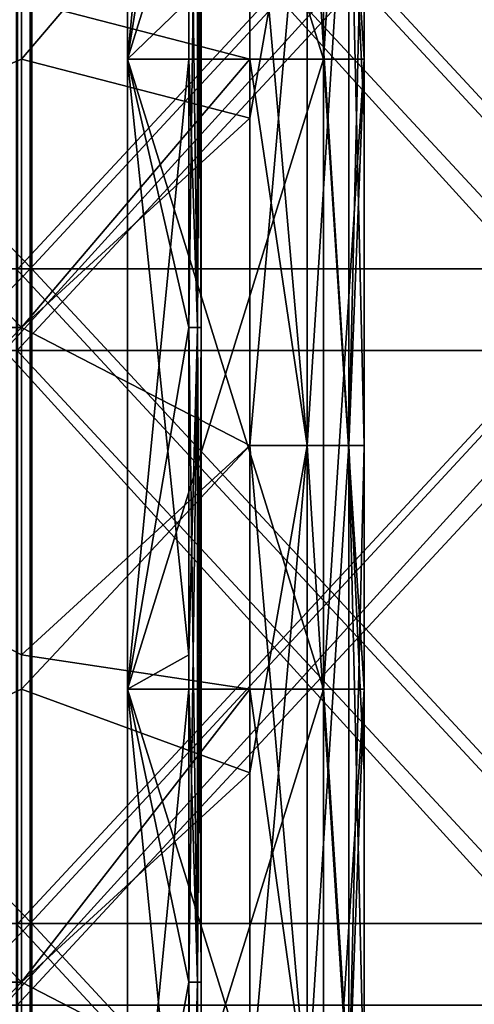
# Model space of a CAD drawing. Extents: x -207 to 207, y 0 to 988.
# Tile 54 of 144: x 39 to 67, y 367 to 427. Entities that reach past the tile are written whole.
import ezdxf

# ---------------------------------------------------------------- set-up
doc = ezdxf.new("R2010")
doc.units = 0
doc.header["$LTSCALE"] = 127.314815
for name, color, linetype in [('17', 7, 'CONTINUOUS'), ('19', 7, 'CONTINUOUS'), ('20', 7, 'CONTINUOUS'), ('21', 7, 'CONTINUOUS'), ('22', 7, 'CONTINUOUS'), ('23', 7, 'CONTINUOUS'), ('24', 7, 'CONTINUOUS'), ('25', 7, 'CONTINUOUS'), ('26', 7, 'CONTINUOUS'), ('27', 7, 'CONTINUOUS'), ('28', 7, 'CONTINUOUS'), ('29', 7, 'CONTINUOUS'), ('30', 7, 'CONTINUOUS'), ('31', 7, 'CONTINUOUS'), ('32', 7, 'CONTINUOUS'), ('33', 7, 'CONTINUOUS'), ('34', 7, 'CONTINUOUS'), ('35', 7, 'CONTINUOUS'), ('36', 7, 'CONTINUOUS'), ('37', 7, 'CONTINUOUS'), ('38', 7, 'CONTINUOUS'), ('40', 7, 'CONTINUOUS'), ('41', 7, 'CONTINUOUS'), ('694', 7, 'CONTINUOUS'), ('695', 7, 'CONTINUOUS'), ('697', 7, 'CONTINUOUS'), ('698', 7, 'CONTINUOUS'), ('729', 7, 'CONTINUOUS'), ('736', 7, 'CONTINUOUS')]:
    doc.layers.add(name, color=color, linetype=linetype)

msp = doc.modelspace()

# ---------------------------------------------------------------- linework, layer by layer
at = {"layer": '17', "color": 7, "linetype": 'CONTINUOUS'}
for points in [[(39, 448.688, -340), (53, 441.448, -340), (39, 425, -340), (39, 448.688, -340)], [(53, 441.448, -340), (53, 421.38, -340), (39, 425, -340), (53, 441.448, -340)], [(39, 425, -340), (53, 421.38, -340), (39, 408.552, -340), (39, 425, -340)], [(53, 421.38, -340), (53, 401.312, -340), (39, 408.552, -340), (53, 421.38, -340)], [(39, 408.552, -340), (53, 401.312, -340), (39, 386.364, -340), (39, 408.552, -340)], [(53, 401.312, -340), (53, 381.245, -340), (39, 386.364, -340), (53, 401.312, -340)], [(39, 386.364, -340), (53, 381.245, -340), (39, 368.417, -340), (39, 386.364, -340)], [(53, 381.245, -340), (53, 361.177, -340), (39, 368.417, -340), (53, 381.245, -340)], [(39, 368.417, -340), (53, 361.177, -340), (39, 347.727, -340), (39, 368.417, -340)]]:
    msp.add_3dface(points, dxfattribs=at)
at = {"layer": '19', "color": 7, "linetype": 'CONTINUOUS'}
for points in [[(39, 448.688, -340), (39, 425, -340), (0, 408.552, -337.5), (39, 448.688, -340)], [(0, 448.688, -337.5), (39, 448.688, -340), (0, 408.552, -337.5), (0, 448.688, -337.5)], [(39, 425, -340), (39, 408.552, -340), (0, 408.552, -337.5), (39, 425, -340)], [(39, 408.552, -340), (39, 386.364, -340), (0, 368.417, -337.5), (39, 408.552, -340)], [(0, 408.552, -337.5), (39, 408.552, -340), (0, 368.417, -337.5), (0, 408.552, -337.5)], [(39, 386.364, -340), (39, 368.417, -340), (0, 368.417, -337.5), (39, 386.364, -340)], [(39, 368.417, -340), (39, 347.727, -340), (0, 328.282, -337.5), (39, 368.417, -340)], [(0, 368.417, -337.5), (39, 368.417, -340), (0, 328.282, -337.5), (0, 368.417, -337.5)]]:
    msp.add_3dface(points, dxfattribs=at)
at = {"layer": '20', "color": 7, "linetype": 'CONTINUOUS'}
for points in [[(53, 441.448, -340), (56.5, 441.448, -339.062), (53, 421.38, -340), (53, 441.448, -340)], [(53, 421.38, -340), (56.5, 441.448, -339.062), (53, 401.312, -340), (53, 421.38, -340)], [(53, 401.312, -340), (56.5, 441.448, -339.062), (56.5, 401.312, -339.062), (53, 401.312, -340)], [(56.5, 441.448, -339.062), (59.062, 441.448, -336.5), (56.5, 401.312, -339.062), (56.5, 441.448, -339.062)], [(56.5, 401.312, -339.062), (59.062, 441.448, -336.5), (59.062, 401.312, -336.5), (56.5, 401.312, -339.062)], [(60, 441.448, -333), (60, 425, -333), (59.062, 401.312, -336.5), (60, 441.448, -333)], [(59.062, 441.448, -336.5), (60, 441.448, -333), (59.062, 401.312, -336.5), (59.062, 441.448, -336.5)], [(60, 425, -333), (60, 401.312, -333), (59.062, 401.312, -336.5), (60, 425, -333)], [(53, 401.312, -340), (56.5, 401.312, -339.062), (53, 381.245, -340), (53, 401.312, -340)], [(53, 381.245, -340), (56.5, 401.312, -339.062), (53, 361.177, -340), (53, 381.245, -340)], [(53, 361.177, -340), (56.5, 401.312, -339.062), (56.5, 361.177, -339.062), (53, 361.177, -340)], [(56.5, 401.312, -339.062), (59.062, 401.312, -336.5), (56.5, 361.177, -339.062), (56.5, 401.312, -339.062)], [(56.5, 361.177, -339.062), (59.062, 401.312, -336.5), (59.062, 361.177, -336.5), (56.5, 361.177, -339.062)], [(60, 401.312, -333), (60, 386.364, -333), (59.062, 361.177, -336.5), (60, 401.312, -333)], [(59.062, 401.312, -336.5), (60, 401.312, -333), (59.062, 361.177, -336.5), (59.062, 401.312, -336.5)], [(60, 386.364, -333), (60, 361.177, -333), (59.062, 361.177, -336.5), (60, 386.364, -333)]]:
    msp.add_3dface(points, dxfattribs=at)
at = {"layer": '21', "color": 7, "linetype": 'CONTINUOUS'}
for points in [[(60, 463.636, -307.5), (60, 425, -307.5), (60, 463.636, -333), (60, 463.636, -307.5)], [(60, 463.636, -333), (60, 425, -307.5), (60, 441.448, -333), (60, 463.636, -333)], [(60, 441.448, -333), (60, 425, -307.5), (60, 425, -333), (60, 441.448, -333)], [(60, 425, -307.5), (60, 386.364, -307.5), (60, 425, -333), (60, 425, -307.5)], [(60, 425, -333), (60, 386.364, -307.5), (60, 401.312, -333), (60, 425, -333)], [(60, 401.312, -333), (60, 386.364, -307.5), (60, 386.364, -333), (60, 401.312, -333)], [(60, 386.364, -307.5), (60, 347.727, -307.5), (60, 386.364, -333), (60, 386.364, -307.5)], [(60, 386.364, -333), (60, 347.727, -307.5), (60, 361.177, -333), (60, 386.364, -333)]]:
    msp.add_3dface(points, dxfattribs=at)
at = {"layer": '22', "color": 7, "linetype": 'CONTINUOUS'}
for points in [[(57.5, 463.636, -307.5), (57.5, 425, -307.5), (60, 463.636, -307.5), (57.5, 463.636, -307.5)], [(60, 463.636, -307.5), (57.5, 425, -307.5), (60, 425, -307.5), (60, 463.636, -307.5)], [(57.5, 425, -307.5), (57.5, 386.364, -307.5), (60, 425, -307.5), (57.5, 425, -307.5)], [(60, 425, -307.5), (57.5, 386.364, -307.5), (60, 386.364, -307.5), (60, 425, -307.5)], [(57.5, 386.364, -307.5), (57.5, 347.727, -307.5), (60, 386.364, -307.5), (57.5, 386.364, -307.5)], [(60, 386.364, -307.5), (57.5, 347.727, -307.5), (60, 347.727, -307.5), (60, 386.364, -307.5)]]:
    msp.add_3dface(points, dxfattribs=at)
at = {"layer": '23', "color": 7, "linetype": 'CONTINUOUS'}
for points in [[(57.5, 463.636, -315), (57.5, 425, -315), (57.5, 463.636, -307.5), (57.5, 463.636, -315)], [(57.5, 463.636, -307.5), (57.5, 425, -315), (57.5, 425, -307.5), (57.5, 463.636, -307.5)], [(57.5, 425, -315), (57.5, 386.364, -315), (57.5, 425, -307.5), (57.5, 425, -315)], [(57.5, 425, -307.5), (57.5, 386.364, -315), (57.5, 386.364, -307.5), (57.5, 425, -307.5)], [(57.5, 386.364, -315), (57.5, 347.727, -315), (57.5, 386.364, -307.5), (57.5, 386.364, -315)], [(57.5, 386.364, -307.5), (57.5, 347.727, -315), (57.5, 347.727, -307.5), (57.5, 386.364, -307.5)]]:
    msp.add_3dface(points, dxfattribs=at)
at = {"layer": '24', "color": 7, "linetype": 'CONTINUOUS'}
for points in [[(45.5, 463.636, -315), (45.5, 425, -315), (57.5, 463.636, -315), (45.5, 463.636, -315)], [(57.5, 463.636, -315), (45.5, 425, -315), (57.5, 425, -315), (57.5, 463.636, -315)], [(45.5, 425, -315), (45.5, 386.364, -315), (57.5, 425, -315), (45.5, 425, -315)], [(57.5, 425, -315), (45.5, 386.364, -315), (57.5, 386.364, -315), (57.5, 425, -315)], [(45.5, 386.364, -315), (45.5, 347.727, -315), (57.5, 386.364, -315), (45.5, 386.364, -315)], [(57.5, 386.364, -315), (45.5, 347.727, -315), (57.5, 347.727, -315), (57.5, 386.364, -315)]]:
    msp.add_3dface(points, dxfattribs=at)
at = {"layer": '25', "color": 7, "linetype": 'CONTINUOUS'}
for points in [[(45.5, 463.636, -306.5), (45.5, 425, -306.5), (45.5, 463.636, -315), (45.5, 463.636, -306.5)], [(45.5, 463.636, -315), (45.5, 425, -306.5), (45.5, 425, -315), (45.5, 463.636, -315)], [(45.5, 425, -306.5), (45.5, 386.364, -306.5), (45.5, 425, -315), (45.5, 425, -306.5)], [(45.5, 425, -315), (45.5, 386.364, -306.5), (45.5, 386.364, -315), (45.5, 425, -315)], [(45.5, 386.364, -306.5), (45.5, 347.727, -306.5), (45.5, 386.364, -315), (45.5, 386.364, -306.5)], [(45.5, 386.364, -315), (45.5, 347.727, -306.5), (45.5, 347.727, -315), (45.5, 386.364, -315)]]:
    msp.add_3dface(points, dxfattribs=at)
at = {"layer": '26', "color": 7, "linetype": 'CONTINUOUS'}
for points in [[(45.5, 463.636, -295), (45.5, 425, -295), (45.5, 463.636, -305), (45.5, 463.636, -295)], [(45.5, 463.636, -305), (45.5, 425, -295), (45.5, 425, -305), (45.5, 463.636, -305)], [(45.5, 425, -295), (45.5, 386.364, -295), (45.5, 425, -305), (45.5, 425, -295)], [(45.5, 425, -305), (45.5, 386.364, -295), (45.5, 386.364, -305), (45.5, 425, -305)], [(45.5, 386.364, -295), (45.5, 347.727, -295), (45.5, 386.364, -305), (45.5, 386.364, -295)], [(45.5, 386.364, -305), (45.5, 347.727, -295), (45.5, 347.727, -305), (45.5, 386.364, -305)]]:
    msp.add_3dface(points, dxfattribs=at)
at = {"layer": '27', "color": 7, "linetype": 'CONTINUOUS'}
for points in [[(45.5, 463.636, -285), (45.5, 425, -285), (45.5, 463.636, -293.5), (45.5, 463.636, -285)], [(45.5, 463.636, -293.5), (45.5, 425, -285), (45.5, 425, -293.5), (45.5, 463.636, -293.5)], [(45.5, 425, -285), (45.5, 386.364, -285), (45.5, 425, -293.5), (45.5, 425, -285)], [(45.5, 425, -293.5), (45.5, 386.364, -285), (45.5, 386.364, -293.5), (45.5, 425, -293.5)], [(45.5, 386.364, -285), (45.5, 347.727, -285), (45.5, 386.364, -293.5), (45.5, 386.364, -285)], [(45.5, 386.364, -293.5), (45.5, 347.727, -285), (45.5, 347.727, -293.5), (45.5, 386.364, -293.5)]]:
    msp.add_3dface(points, dxfattribs=at)
at = {"layer": '28', "color": 7, "linetype": 'CONTINUOUS'}
for points in [[(45.5, 463.636, -306.5), (49.25, 428.62, -306.5), (45.5, 425, -306.5), (45.5, 463.636, -306.5)], [(49.25, 428.62, -306.5), (49.25, 408.552, -306.5), (45.5, 425, -306.5), (49.25, 428.62, -306.5)], [(49.25, 408.552, -306.5), (49.25, 388.485, -306.5), (45.5, 425, -306.5), (49.25, 408.552, -306.5)], [(45.5, 425, -306.5), (49.25, 388.485, -306.5), (45.5, 386.364, -306.5), (45.5, 425, -306.5)], [(49.25, 388.485, -306.5), (49.25, 368.417, -306.5), (45.5, 386.364, -306.5), (49.25, 388.485, -306.5)], [(49.25, 368.417, -306.5), (49.25, 348.35, -306.5), (45.5, 386.364, -306.5), (49.25, 368.417, -306.5)], [(45.5, 386.364, -306.5), (49.25, 348.35, -306.5), (45.5, 347.727, -306.5), (45.5, 386.364, -306.5)]]:
    msp.add_3dface(points, dxfattribs=at)
at = {"layer": '29', "color": 7, "linetype": 'CONTINUOUS'}
for points in [[(49.25, 448.688, -305), (49.25, 425, -305), (49.78, 408.552, -305.22), (49.25, 448.688, -305)], [(49.25, 448.688, -305), (49.78, 408.552, -305.22), (49.78, 448.688, -305.22), (49.25, 448.688, -305)], [(49.78, 408.552, -306.28), (49.25, 408.552, -306.5), (49.78, 448.688, -306.28), (49.78, 408.552, -306.28)], [(49.78, 448.688, -306.28), (49.25, 408.552, -306.5), (49.25, 428.62, -306.5), (49.78, 448.688, -306.28)], [(49.78, 408.552, -305.22), (50, 408.552, -305.75), (49.78, 448.688, -305.22), (49.78, 408.552, -305.22)], [(50, 408.552, -305.75), (49.78, 408.552, -306.28), (50, 448.688, -305.75), (50, 408.552, -305.75)], [(49.78, 448.688, -305.22), (50, 408.552, -305.75), (50, 448.688, -305.75), (49.78, 448.688, -305.22)], [(50, 448.688, -305.75), (49.78, 408.552, -306.28), (49.78, 448.688, -306.28), (50, 448.688, -305.75)], [(49.25, 425, -305), (49.25, 408.552, -305), (49.78, 408.552, -305.22), (49.25, 425, -305)], [(49.25, 408.552, -305), (49.25, 386.364, -305), (49.78, 368.417, -305.22), (49.25, 408.552, -305)], [(49.25, 408.552, -305), (49.78, 368.417, -305.22), (49.78, 408.552, -305.22), (49.25, 408.552, -305)], [(49.78, 368.417, -306.28), (49.25, 368.417, -306.5), (49.78, 408.552, -306.28), (49.78, 368.417, -306.28)], [(49.78, 408.552, -306.28), (49.25, 368.417, -306.5), (49.25, 388.485, -306.5), (49.78, 408.552, -306.28)], [(49.25, 408.552, -306.5), (49.78, 408.552, -306.28), (49.25, 388.485, -306.5), (49.25, 408.552, -306.5)], [(49.78, 368.417, -305.22), (50, 368.417, -305.75), (49.78, 408.552, -305.22), (49.78, 368.417, -305.22)], [(50, 368.417, -305.75), (49.78, 368.417, -306.28), (50, 408.552, -305.75), (50, 368.417, -305.75)], [(49.78, 408.552, -305.22), (50, 368.417, -305.75), (50, 408.552, -305.75), (49.78, 408.552, -305.22)], [(50, 408.552, -305.75), (49.78, 368.417, -306.28), (49.78, 408.552, -306.28), (50, 408.552, -305.75)], [(49.25, 386.364, -305), (49.25, 368.417, -305), (49.78, 368.417, -305.22), (49.25, 386.364, -305)], [(49.25, 368.417, -305), (49.25, 347.727, -305), (49.78, 328.282, -305.22), (49.25, 368.417, -305)], [(49.25, 368.417, -305), (49.78, 328.282, -305.22), (49.78, 368.417, -305.22), (49.25, 368.417, -305)], [(49.78, 328.282, -306.28), (49.25, 328.282, -306.5), (49.78, 368.417, -306.28), (49.78, 328.282, -306.28)], [(49.78, 368.417, -306.28), (49.25, 328.282, -306.5), (49.25, 348.35, -306.5), (49.78, 368.417, -306.28)], [(49.25, 368.417, -306.5), (49.78, 368.417, -306.28), (49.25, 348.35, -306.5), (49.25, 368.417, -306.5)], [(49.78, 328.282, -305.22), (50, 328.282, -305.75), (49.78, 368.417, -305.22), (49.78, 328.282, -305.22)], [(50, 328.282, -305.75), (49.78, 328.282, -306.28), (50, 368.417, -305.75), (50, 328.282, -305.75)], [(49.78, 368.417, -305.22), (50, 328.282, -305.75), (50, 368.417, -305.75), (49.78, 368.417, -305.22)], [(50, 368.417, -305.75), (49.78, 328.282, -306.28), (49.78, 368.417, -306.28), (50, 368.417, -305.75)]]:
    msp.add_3dface(points, dxfattribs=at)
at = {"layer": '30', "color": 7, "linetype": 'CONTINUOUS'}
for points in [[(45.5, 463.636, -305), (45.5, 425, -305), (49.25, 463.636, -305), (45.5, 463.636, -305)], [(49.25, 463.636, -305), (45.5, 425, -305), (49.25, 448.688, -305), (49.25, 463.636, -305)], [(49.25, 448.688, -305), (45.5, 425, -305), (49.25, 425, -305), (49.25, 448.688, -305)], [(45.5, 425, -305), (45.5, 386.364, -305), (49.25, 425, -305), (45.5, 425, -305)], [(49.25, 425, -305), (45.5, 386.364, -305), (49.25, 408.552, -305), (49.25, 425, -305)], [(49.25, 408.552, -305), (45.5, 386.364, -305), (49.25, 386.364, -305), (49.25, 408.552, -305)], [(45.5, 386.364, -305), (45.5, 347.727, -305), (49.25, 386.364, -305), (45.5, 386.364, -305)], [(49.25, 386.364, -305), (45.5, 347.727, -305), (49.25, 368.417, -305), (49.25, 386.364, -305)], [(49.25, 368.417, -305), (45.5, 347.727, -305), (49.25, 347.727, -305), (49.25, 368.417, -305)]]:
    msp.add_3dface(points, dxfattribs=at)
at = {"layer": '31', "color": 7, "linetype": 'CONTINUOUS'}
for points in [[(45.5, 463.636, -295), (49.25, 428.62, -295), (45.5, 425, -295), (45.5, 463.636, -295)], [(49.25, 428.62, -295), (49.25, 408.552, -295), (45.5, 425, -295), (49.25, 428.62, -295)], [(49.25, 408.552, -295), (49.25, 388.485, -295), (45.5, 425, -295), (49.25, 408.552, -295)], [(45.5, 425, -295), (49.25, 388.485, -295), (45.5, 386.364, -295), (45.5, 425, -295)], [(49.25, 388.485, -295), (49.25, 368.417, -295), (45.5, 386.364, -295), (49.25, 388.485, -295)], [(49.25, 368.417, -295), (49.25, 348.35, -295), (45.5, 386.364, -295), (49.25, 368.417, -295)], [(45.5, 386.364, -295), (49.25, 348.35, -295), (45.5, 347.727, -295), (45.5, 386.364, -295)]]:
    msp.add_3dface(points, dxfattribs=at)
at = {"layer": '32', "color": 7, "linetype": 'CONTINUOUS'}
for points in [[(49.25, 448.688, -293.5), (49.25, 425, -293.5), (49.78, 408.552, -293.72), (49.25, 448.688, -293.5)], [(49.25, 448.688, -293.5), (49.78, 408.552, -293.72), (49.78, 448.688, -293.72), (49.25, 448.688, -293.5)], [(49.78, 408.552, -294.78), (49.25, 408.552, -295), (49.78, 448.688, -294.78), (49.78, 408.552, -294.78)], [(49.78, 448.688, -294.78), (49.25, 408.552, -295), (49.25, 428.62, -295), (49.78, 448.688, -294.78)], [(49.78, 408.552, -293.72), (50, 408.552, -294.25), (49.78, 448.688, -293.72), (49.78, 408.552, -293.72)], [(50, 408.552, -294.25), (49.78, 408.552, -294.78), (50, 448.688, -294.25), (50, 408.552, -294.25)], [(49.78, 448.688, -293.72), (50, 408.552, -294.25), (50, 448.688, -294.25), (49.78, 448.688, -293.72)], [(50, 448.688, -294.25), (49.78, 408.552, -294.78), (49.78, 448.688, -294.78), (50, 448.688, -294.25)], [(49.25, 425, -293.5), (49.25, 408.552, -293.5), (49.78, 408.552, -293.72), (49.25, 425, -293.5)], [(49.25, 408.552, -293.5), (49.25, 386.364, -293.5), (49.78, 368.417, -293.72), (49.25, 408.552, -293.5)], [(49.25, 408.552, -293.5), (49.78, 368.417, -293.72), (49.78, 408.552, -293.72), (49.25, 408.552, -293.5)], [(49.78, 368.417, -294.78), (49.25, 368.417, -295), (49.78, 408.552, -294.78), (49.78, 368.417, -294.78)], [(49.78, 408.552, -294.78), (49.25, 368.417, -295), (49.25, 388.485, -295), (49.78, 408.552, -294.78)], [(49.25, 408.552, -295), (49.78, 408.552, -294.78), (49.25, 388.485, -295), (49.25, 408.552, -295)], [(49.78, 368.417, -293.72), (50, 368.417, -294.25), (49.78, 408.552, -293.72), (49.78, 368.417, -293.72)], [(50, 368.417, -294.25), (49.78, 368.417, -294.78), (50, 408.552, -294.25), (50, 368.417, -294.25)], [(49.78, 408.552, -293.72), (50, 368.417, -294.25), (50, 408.552, -294.25), (49.78, 408.552, -293.72)], [(50, 408.552, -294.25), (49.78, 368.417, -294.78), (49.78, 408.552, -294.78), (50, 408.552, -294.25)], [(49.25, 386.364, -293.5), (49.25, 368.417, -293.5), (49.78, 368.417, -293.72), (49.25, 386.364, -293.5)], [(49.25, 368.417, -293.5), (49.25, 347.727, -293.5), (49.78, 328.282, -293.72), (49.25, 368.417, -293.5)], [(49.25, 368.417, -293.5), (49.78, 328.282, -293.72), (49.78, 368.417, -293.72), (49.25, 368.417, -293.5)], [(49.78, 328.282, -294.78), (49.25, 328.282, -295), (49.78, 368.417, -294.78), (49.78, 328.282, -294.78)], [(49.78, 368.417, -294.78), (49.25, 328.282, -295), (49.25, 348.35, -295), (49.78, 368.417, -294.78)], [(49.25, 368.417, -295), (49.78, 368.417, -294.78), (49.25, 348.35, -295), (49.25, 368.417, -295)], [(49.78, 328.282, -293.72), (50, 328.282, -294.25), (49.78, 368.417, -293.72), (49.78, 328.282, -293.72)], [(50, 328.282, -294.25), (49.78, 328.282, -294.78), (50, 368.417, -294.25), (50, 328.282, -294.25)], [(49.78, 368.417, -293.72), (50, 328.282, -294.25), (50, 368.417, -294.25), (49.78, 368.417, -293.72)], [(50, 368.417, -294.25), (49.78, 328.282, -294.78), (49.78, 368.417, -294.78), (50, 368.417, -294.25)]]:
    msp.add_3dface(points, dxfattribs=at)
at = {"layer": '33', "color": 7, "linetype": 'CONTINUOUS'}
for points in [[(45.5, 463.636, -293.5), (45.5, 425, -293.5), (49.25, 463.636, -293.5), (45.5, 463.636, -293.5)], [(49.25, 463.636, -293.5), (45.5, 425, -293.5), (49.25, 448.688, -293.5), (49.25, 463.636, -293.5)], [(49.25, 448.688, -293.5), (45.5, 425, -293.5), (49.25, 425, -293.5), (49.25, 448.688, -293.5)], [(45.5, 425, -293.5), (45.5, 386.364, -293.5), (49.25, 425, -293.5), (45.5, 425, -293.5)], [(49.25, 425, -293.5), (45.5, 386.364, -293.5), (49.25, 408.552, -293.5), (49.25, 425, -293.5)], [(49.25, 408.552, -293.5), (45.5, 386.364, -293.5), (49.25, 386.364, -293.5), (49.25, 408.552, -293.5)], [(45.5, 386.364, -293.5), (45.5, 347.727, -293.5), (49.25, 386.364, -293.5), (45.5, 386.364, -293.5)], [(49.25, 386.364, -293.5), (45.5, 347.727, -293.5), (49.25, 368.417, -293.5), (49.25, 386.364, -293.5)], [(49.25, 368.417, -293.5), (45.5, 347.727, -293.5), (49.25, 347.727, -293.5), (49.25, 368.417, -293.5)]]:
    msp.add_3dface(points, dxfattribs=at)
at = {"layer": '34', "color": 7, "linetype": 'CONTINUOUS'}
for points in [[(57.5, 463.636, -285), (57.5, 425, -285), (45.5, 463.636, -285), (57.5, 463.636, -285)], [(45.5, 463.636, -285), (57.5, 425, -285), (45.5, 425, -285), (45.5, 463.636, -285)], [(57.5, 425, -285), (57.5, 386.364, -285), (45.5, 425, -285), (57.5, 425, -285)], [(45.5, 425, -285), (57.5, 386.364, -285), (45.5, 386.364, -285), (45.5, 425, -285)], [(57.5, 386.364, -285), (57.5, 347.727, -285), (45.5, 386.364, -285), (57.5, 386.364, -285)], [(45.5, 386.364, -285), (57.5, 347.727, -285), (45.5, 347.727, -285), (45.5, 386.364, -285)]]:
    msp.add_3dface(points, dxfattribs=at)
at = {"layer": '35', "color": 7, "linetype": 'CONTINUOUS'}
for points in [[(57.5, 463.636, -292.5), (57.5, 425, -292.5), (57.5, 463.636, -285), (57.5, 463.636, -292.5)], [(57.5, 463.636, -285), (57.5, 425, -292.5), (57.5, 425, -285), (57.5, 463.636, -285)], [(57.5, 425, -292.5), (57.5, 386.364, -292.5), (57.5, 425, -285), (57.5, 425, -292.5)], [(57.5, 425, -285), (57.5, 386.364, -292.5), (57.5, 386.364, -285), (57.5, 425, -285)], [(57.5, 386.364, -292.5), (57.5, 347.727, -292.5), (57.5, 386.364, -285), (57.5, 386.364, -292.5)], [(57.5, 386.364, -285), (57.5, 347.727, -292.5), (57.5, 347.727, -285), (57.5, 386.364, -285)]]:
    msp.add_3dface(points, dxfattribs=at)
at = {"layer": '36', "color": 7, "linetype": 'CONTINUOUS'}
for points in [[(60, 463.636, -292.5), (60, 425, -292.5), (57.5, 463.636, -292.5), (60, 463.636, -292.5)], [(57.5, 463.636, -292.5), (60, 425, -292.5), (57.5, 425, -292.5), (57.5, 463.636, -292.5)], [(60, 425, -292.5), (60, 386.364, -292.5), (57.5, 425, -292.5), (60, 425, -292.5)], [(57.5, 425, -292.5), (60, 386.364, -292.5), (57.5, 386.364, -292.5), (57.5, 425, -292.5)], [(60, 386.364, -292.5), (60, 347.727, -292.5), (57.5, 386.364, -292.5), (60, 386.364, -292.5)], [(57.5, 386.364, -292.5), (60, 347.727, -292.5), (57.5, 347.727, -292.5), (57.5, 386.364, -292.5)]]:
    msp.add_3dface(points, dxfattribs=at)
at = {"layer": '37', "color": 7, "linetype": 'CONTINUOUS'}
for points in [[(60, 463.636, -292.5), (60, 441.448, -267), (60, 425, -292.5), (60, 463.636, -292.5)], [(60, 441.448, -267), (60, 421.38, -267), (60, 425, -292.5), (60, 441.448, -267)], [(60, 421.38, -267), (60, 401.312, -267), (60, 425, -292.5), (60, 421.38, -267)], [(60, 425, -292.5), (60, 401.312, -267), (60, 386.364, -292.5), (60, 425, -292.5)], [(60, 401.312, -267), (60, 381.245, -267), (60, 386.364, -292.5), (60, 401.312, -267)], [(60, 381.245, -267), (60, 361.177, -267), (60, 386.364, -292.5), (60, 381.245, -267)], [(60, 386.364, -292.5), (60, 361.177, -267), (60, 347.727, -292.5), (60, 386.364, -292.5)]]:
    msp.add_3dface(points, dxfattribs=at)
at = {"layer": '38', "color": 7, "linetype": 'CONTINUOUS'}
for points in [[(53, 441.448, -260), (53, 425, -260), (56.5, 401.312, -260.938), (53, 441.448, -260)], [(56.5, 441.448, -260.938), (53, 441.448, -260), (56.5, 401.312, -260.938), (56.5, 441.448, -260.938)], [(59.062, 441.448, -263.5), (56.5, 441.448, -260.938), (59.062, 401.312, -263.5), (59.062, 441.448, -263.5)], [(59.062, 401.312, -263.5), (56.5, 441.448, -260.938), (56.5, 401.312, -260.938), (59.062, 401.312, -263.5)], [(60, 441.448, -267), (59.062, 441.448, -263.5), (60, 421.38, -267), (60, 441.448, -267)], [(60, 421.38, -267), (59.062, 441.448, -263.5), (60, 401.312, -267), (60, 421.38, -267)], [(60, 401.312, -267), (59.062, 441.448, -263.5), (59.062, 401.312, -263.5), (60, 401.312, -267)], [(53, 425, -260), (53, 401.312, -260), (56.5, 401.312, -260.938), (53, 425, -260)], [(53, 401.312, -260), (53, 386.364, -260), (56.5, 361.177, -260.938), (53, 401.312, -260)], [(56.5, 401.312, -260.938), (53, 401.312, -260), (56.5, 361.177, -260.938), (56.5, 401.312, -260.938)], [(59.062, 401.312, -263.5), (56.5, 401.312, -260.938), (59.062, 361.177, -263.5), (59.062, 401.312, -263.5)], [(59.062, 361.177, -263.5), (56.5, 401.312, -260.938), (56.5, 361.177, -260.938), (59.062, 361.177, -263.5)], [(60, 401.312, -267), (59.062, 401.312, -263.5), (60, 381.245, -267), (60, 401.312, -267)], [(60, 381.245, -267), (59.062, 401.312, -263.5), (60, 361.177, -267), (60, 381.245, -267)], [(60, 361.177, -267), (59.062, 401.312, -263.5), (59.062, 361.177, -263.5), (60, 361.177, -267)], [(53, 386.364, -260), (53, 361.177, -260), (56.5, 361.177, -260.938), (53, 386.364, -260)]]:
    msp.add_3dface(points, dxfattribs=at)
at = {"layer": '40', "color": 7, "linetype": 'CONTINUOUS'}
for points in [[(53, 441.448, -260), (39, 428.62, -260), (53, 425, -260), (53, 441.448, -260)], [(39, 428.62, -260), (39, 408.552, -260), (53, 425, -260), (39, 428.62, -260)], [(53, 425, -260), (39, 408.552, -260), (53, 401.312, -260), (53, 425, -260)], [(39, 408.552, -260), (39, 388.485, -260), (53, 401.312, -260), (39, 408.552, -260)], [(53, 401.312, -260), (39, 388.485, -260), (53, 386.364, -260), (53, 401.312, -260)], [(39, 388.485, -260), (39, 368.417, -260), (53, 386.364, -260), (39, 388.485, -260)], [(53, 386.364, -260), (39, 368.417, -260), (53, 361.177, -260), (53, 386.364, -260)], [(39, 368.417, -260), (39, 348.35, -260), (53, 361.177, -260), (39, 368.417, -260)]]:
    msp.add_3dface(points, dxfattribs=at)
at = {"layer": '41', "color": 7, "linetype": 'CONTINUOUS'}
for points in [[(39, 428.62, -260), (0, 448.688, -262.5), (39, 408.552, -260), (39, 428.62, -260)], [(39, 408.552, -260), (0, 448.688, -262.5), (0, 408.552, -262.5), (39, 408.552, -260)], [(39, 408.552, -260), (0, 408.552, -262.5), (39, 388.485, -260), (39, 408.552, -260)], [(39, 388.485, -260), (0, 408.552, -262.5), (39, 368.417, -260), (39, 388.485, -260)], [(39, 368.417, -260), (0, 408.552, -262.5), (0, 368.417, -262.5), (39, 368.417, -260)], [(39, 368.417, -260), (0, 368.417, -262.5), (39, 348.35, -260), (39, 368.417, -260)], [(39, 348.35, -260), (0, 368.417, -262.5), (39, 328.282, -260), (39, 348.35, -260)], [(39, 328.282, -260), (0, 368.417, -262.5), (0, 328.282, -262.5), (39, 328.282, -260)]]:
    msp.add_3dface(points, dxfattribs=at)
at = {"layer": '694', "linetype": 'CONTINUOUS'}
for points in [[(37.945, 407.136, -190.763), (74.432, 407.136, -179.695), (37.945, 447.271, -190.763), (37.945, 407.136, -190.763)], [(37.945, 447.271, -190.763), (74.432, 407.136, -179.695), (74.432, 447.271, -179.695), (37.945, 447.271, -190.763)], [(37.945, 367.001, -190.763), (74.432, 367.001, -179.695), (37.945, 407.136, -190.763), (37.945, 367.001, -190.763)], [(37.945, 407.136, -190.763), (74.432, 367.001, -179.695), (74.432, 407.136, -179.695), (37.945, 407.136, -190.763)]]:
    msp.add_3dface(points, dxfattribs=at)
at = {"layer": '695', "linetype": 'CONTINUOUS'}
for points in [[(74.432, 407.136, 179.695), (37.945, 407.136, 190.763), (74.432, 447.271, 179.695), (74.432, 407.136, 179.695)], [(74.432, 447.271, 179.695), (37.945, 407.136, 190.763), (37.945, 447.271, 190.763), (74.432, 447.271, 179.695)], [(74.432, 367.001, 179.695), (37.945, 367.001, 190.763), (74.432, 407.136, 179.695), (74.432, 367.001, 179.695)], [(74.432, 407.136, 179.695), (37.945, 367.001, 190.763), (37.945, 407.136, 190.763), (74.432, 407.136, 179.695)]]:
    msp.add_3dface(points, dxfattribs=at)
at = {"layer": '697', "linetype": 'CONTINUOUS'}
for points in [[(38.725, 407.136, 194.686), (75.963, 407.136, 183.39), (38.725, 447.271, 194.686), (38.725, 407.136, 194.686)], [(38.725, 447.271, 194.686), (75.963, 407.136, 183.39), (75.963, 447.271, 183.39), (38.725, 447.271, 194.686)], [(38.725, 367.001, 194.686), (75.963, 367.001, 183.39), (38.725, 407.136, 194.686), (38.725, 367.001, 194.686)], [(38.725, 407.136, 194.686), (75.963, 367.001, 183.39), (75.963, 407.136, 183.39), (38.725, 407.136, 194.686)]]:
    msp.add_3dface(points, dxfattribs=at)
at = {"layer": '698', "linetype": 'CONTINUOUS'}
for points in [[(75.963, 407.136, -183.39), (38.725, 407.136, -194.686), (75.963, 447.271, -183.39), (75.963, 407.136, -183.39)], [(75.963, 447.271, -183.39), (38.725, 407.136, -194.686), (38.725, 447.271, -194.686), (75.963, 447.271, -183.39)], [(75.963, 367.001, -183.39), (38.725, 367.001, -194.686), (75.963, 407.136, -183.39), (75.963, 367.001, -183.39)], [(75.963, 407.136, -183.39), (38.725, 367.001, -194.686), (38.725, 407.136, -194.686), (75.963, 407.136, -183.39)]]:
    msp.add_3dface(points, dxfattribs=at)
at = {"layer": '729', "linetype": 'CONTINUOUS'}
for points in [[(39.521, 412.136, 194.526), (0.866, 412.136, 198.498), (39.521, 452.271, 194.526), (39.521, 412.136, 194.526)], [(39.521, 452.271, 194.526), (0.866, 412.136, 198.498), (0.866, 452.271, 198.498), (39.521, 452.271, 194.526)], [(38.672, 412.136, -194.696), (75.863, 412.136, -183.431), (38.672, 452.271, -194.696), (38.672, 412.136, -194.696)], [(38.672, 452.271, -194.696), (75.863, 412.136, -183.431), (75.863, 452.271, -183.431), (38.672, 452.271, -194.696)], [(76.662, 412.136, 183.099), (39.521, 412.136, 194.526), (76.662, 452.271, 183.099), (76.662, 412.136, 183.099)], [(76.662, 452.271, 183.099), (39.521, 412.136, 194.526), (39.521, 452.271, 194.526), (76.662, 452.271, 183.099)], [(39.521, 372.001, 194.526), (0.866, 372.001, 198.498), (39.521, 412.136, 194.526), (39.521, 372.001, 194.526)], [(39.521, 412.136, 194.526), (0.866, 372.001, 198.498), (0.866, 412.136, 198.498), (39.521, 412.136, 194.526)], [(38.672, 372.001, -194.696), (75.863, 372.001, -183.431), (38.672, 412.136, -194.696), (38.672, 372.001, -194.696)], [(38.672, 412.136, -194.696), (75.863, 372.001, -183.431), (75.863, 412.136, -183.431), (38.672, 412.136, -194.696)], [(76.662, 372.001, 183.099), (39.521, 372.001, 194.526), (76.662, 412.136, 183.099), (76.662, 372.001, 183.099)], [(76.662, 412.136, 183.099), (39.521, 372.001, 194.526), (39.521, 412.136, 194.526), (76.662, 412.136, 183.099)], [(39.521, 331.866, 194.526), (0.866, 331.866, 198.498), (39.521, 372.001, 194.526), (39.521, 331.866, 194.526)], [(39.521, 372.001, 194.526), (0.866, 331.866, 198.498), (0.866, 372.001, 198.498), (39.521, 372.001, 194.526)], [(38.672, 331.866, -194.696), (75.863, 331.866, -183.431), (38.672, 372.001, -194.696), (38.672, 331.866, -194.696)], [(38.672, 372.001, -194.696), (75.863, 331.866, -183.431), (75.863, 372.001, -183.431), (38.672, 372.001, -194.696)], [(76.662, 331.866, 183.099), (39.521, 331.866, 194.526), (76.662, 372.001, 183.099), (76.662, 331.866, 183.099)], [(76.662, 372.001, 183.099), (39.521, 331.866, 194.526), (39.521, 372.001, 194.526), (76.662, 372.001, 183.099)]]:
    msp.add_3dface(points, dxfattribs=at)
at = {"layer": '736', "linetype": 'CONTINUOUS'}
for points in [[(0.868, 412.136, 198.998), (39.621, 412.136, 195.016), (0.868, 452.271, 198.998), (0.868, 412.136, 198.998)], [(0.868, 452.271, 198.998), (39.621, 412.136, 195.016), (39.621, 452.271, 195.016), (0.868, 452.271, 198.998)], [(76.054, 412.136, -183.894), (38.77, 412.136, -195.187), (76.054, 452.271, -183.894), (76.054, 412.136, -183.894)], [(76.054, 452.271, -183.894), (38.77, 412.136, -195.187), (38.77, 452.271, -195.187), (76.054, 452.271, -183.894)], [(39.621, 412.136, 195.016), (76.855, 412.136, 183.56), (39.621, 452.271, 195.016), (39.621, 412.136, 195.016)], [(39.621, 452.271, 195.016), (76.855, 412.136, 183.56), (76.855, 452.271, 183.56), (39.621, 452.271, 195.016)], [(0.868, 372.001, 198.998), (39.621, 372.001, 195.016), (0.868, 412.136, 198.998), (0.868, 372.001, 198.998)], [(0.868, 412.136, 198.998), (39.621, 372.001, 195.016), (39.621, 412.136, 195.016), (0.868, 412.136, 198.998)], [(76.054, 372.001, -183.894), (38.77, 372.001, -195.187), (76.054, 412.136, -183.894), (76.054, 372.001, -183.894)], [(76.054, 412.136, -183.894), (38.77, 372.001, -195.187), (38.77, 412.136, -195.187), (76.054, 412.136, -183.894)], [(39.621, 372.001, 195.016), (76.855, 372.001, 183.56), (39.621, 412.136, 195.016), (39.621, 372.001, 195.016)], [(39.621, 412.136, 195.016), (76.855, 372.001, 183.56), (76.855, 412.136, 183.56), (39.621, 412.136, 195.016)], [(0.868, 331.866, 198.998), (39.621, 331.866, 195.016), (0.868, 372.001, 198.998), (0.868, 331.866, 198.998)], [(0.868, 372.001, 198.998), (39.621, 331.866, 195.016), (39.621, 372.001, 195.016), (0.868, 372.001, 198.998)], [(76.054, 331.866, -183.894), (38.77, 331.866, -195.187), (76.054, 372.001, -183.894), (76.054, 331.866, -183.894)], [(76.054, 372.001, -183.894), (38.77, 331.866, -195.187), (38.77, 372.001, -195.187), (76.054, 372.001, -183.894)], [(39.621, 331.866, 195.016), (76.855, 331.866, 183.56), (39.621, 372.001, 195.016), (39.621, 331.866, 195.016)], [(39.621, 372.001, 195.016), (76.855, 331.866, 183.56), (76.855, 372.001, 183.56), (39.621, 372.001, 195.016)]]:
    msp.add_3dface(points, dxfattribs=at)

doc.saveas('drawing.dxf')
